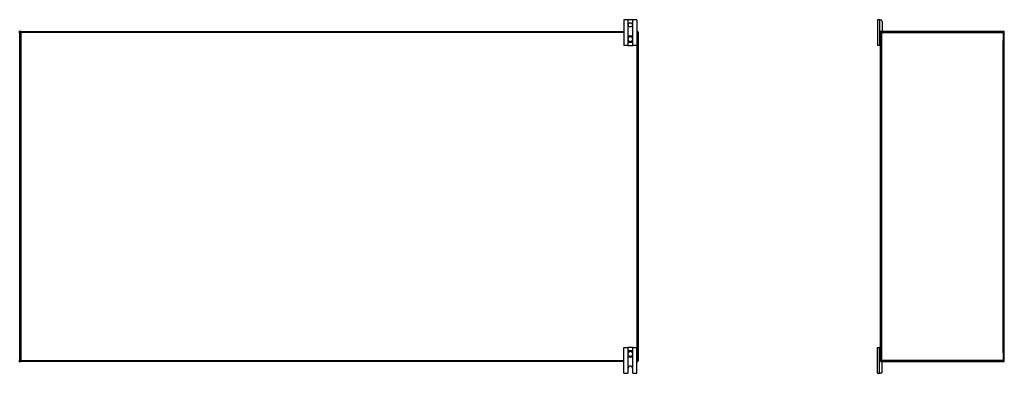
# Model space of a CAD drawing. Header units: inches. Extents: x 25 to 627, y 68 to 290.
# Tile 48 of 250: x 85 to 181, y 160 to 194. Entities that reach past the tile are written whole.
import ezdxf

# ---------------------------------------------------------------- set-up
doc = ezdxf.new("R2010")
doc.units = ezdxf.units.IN
doc.header["$MEASUREMENT"] = 0
doc.layers.add('Visible Edges(ANSI)', color=7, linetype='Continuous', lineweight=25)
doc.layers.add('Visible Tangent Edges(ANSI)', color=7, linetype='Continuous', lineweight=25)

msp = doc.modelspace()

# ---------------------------------------------------------------- linework, layer by layer
at = {"layer": 'Visible Edges(ANSI)'}
for p, q in [((143.989, 193.795), (143.616, 193.795)), ((143.616, 193.795), (143.616, 191.295)), ((144.02, 193.795), (143.989, 193.795)), ((144.462, 193.795), (144.02, 193.795)), ((144.493, 193.795), (144.462, 193.795)), ((144.866, 193.795), (144.493, 193.795)), ((144.866, 193.795), (144.866, 191.295)), ((168.427, 193.795), (168.239, 193.795)), ((168.239, 193.795), (168.239, 191.295)), ((168.427, 193.795), (168.533, 193.795)), ((168.689, 193.639), (168.689, 192.701)), ((84.991, 160.769), (84.991, 192.571)), ((84.991, 192.571), (84.991, 160.769)), ((85.09, 192.67), (143.616, 192.67)), ((144.866, 192.67), (144.892, 192.67)), ((144.991, 192.571), (144.991, 160.769)), ((168.532, 192.571), (168.532, 192.639)), ((168.532, 160.769), (168.532, 192.571)), ((168.563, 192.67), (168.631, 192.67)), ((180.433, 192.67), (168.631, 192.67)), ((180.532, 160.769), (180.532, 192.571)), ((143.989, 191.295), (143.616, 191.295)), ((143.989, 191.295), (144.02, 191.295)), ((144.005, 192.032), (144.005, 191.993)), ((144.005, 191.993), (144.005, 191.848)), ((144.005, 191.848), (144.005, 191.809)), ((144.02, 191.295), (144.462, 191.295)), ((144.462, 191.295), (144.493, 191.295)), ((144.477, 191.993), (144.477, 192.032)), ((144.477, 191.848), (144.477, 191.993)), ((144.477, 191.809), (144.477, 191.848)), ((144.866, 191.295), (144.493, 191.295)), ((168.427, 191.295), (168.239, 191.295)), ((168.427, 191.295), (168.501, 191.295)), ((168.532, 191.295), (168.501, 191.295)), ((143.616, 162.045), (143.989, 162.045)), ((143.616, 159.545), (143.616, 162.045)), ((144.02, 162.045), (143.989, 162.045)), ((144.005, 161.532), (144.005, 161.493)), ((144.005, 161.493), (144.005, 161.348)), ((144.462, 162.045), (144.02, 162.045)), ((144.493, 162.045), (144.462, 162.045)), ((144.477, 161.493), (144.477, 161.532)), ((144.477, 161.348), (144.477, 161.493)), ((144.493, 162.045), (144.866, 162.045)), ((144.866, 159.545), (144.866, 162.045)), ((168.239, 162.045), (168.427, 162.045)), ((168.239, 159.545), (168.239, 162.045)), ((168.501, 162.045), (168.427, 162.045)), ((168.501, 162.045), (168.532, 162.045)), ((143.616, 160.67), (85.09, 160.67)), ((144.005, 161.348), (144.005, 161.309)), ((144.477, 161.309), (144.477, 161.348)), ((144.892, 160.67), (144.866, 160.67)), ((168.532, 160.701), (168.532, 160.769)), ((168.631, 160.67), (168.563, 160.67)), ((168.631, 160.67), (180.433, 160.67)), ((168.689, 159.701), (168.689, 160.639)), ((144.038, 159.607), (144.038, 160.045)), ((144.444, 160.045), (144.444, 159.607)), ((143.616, 159.545), (143.976, 159.545)), ((144.506, 159.545), (144.866, 159.545)), ((168.239, 159.545), (168.427, 159.545)), ((168.533, 159.545), (168.427, 159.545))]:
    msp.add_line(p, q, dxfattribs=at)
at = {"layer": 'Visible Edges(ANSI)', "flags": 128}
for points in [[(144.136, 192.217), (144.127, 192.214), (144.117, 192.209), (144.108, 192.205), (144.1, 192.2), (144.091, 192.194), (144.083, 192.188), (144.075, 192.182), (144.067, 192.175), (144.06, 192.168), (144.053, 192.161), (144.047, 192.153), (144.041, 192.145), (144.035, 192.137), (144.03, 192.128), (144.026, 192.119), (144.021, 192.11), (144.018, 192.101), (144.014, 192.091), (144.011, 192.082), (144.009, 192.072), (144.007, 192.062), (144.006, 192.052), (144.005, 192.042), (144.005, 192.032)], [(144.477, 192.032), (144.477, 192.042), (144.476, 192.052), (144.475, 192.062), (144.473, 192.072), (144.471, 192.082), (144.468, 192.091), (144.465, 192.101), (144.461, 192.11), (144.457, 192.119), (144.452, 192.128), (144.447, 192.137), (144.441, 192.145), (144.435, 192.153), (144.429, 192.161), (144.422, 192.168), (144.415, 192.175), (144.407, 192.182), (144.399, 192.188), (144.391, 192.194), (144.383, 192.2), (144.374, 192.205), (144.365, 192.209), (144.356, 192.214), (144.346, 192.217)], [(144.005, 191.809), (144.005, 191.799), (144.006, 191.789), (144.007, 191.779), (144.009, 191.769), (144.011, 191.759), (144.014, 191.749), (144.017, 191.74), (144.021, 191.73), (144.025, 191.721), (144.03, 191.713), (144.035, 191.704), (144.041, 191.696), (144.047, 191.687), (144.053, 191.68), (144.06, 191.672), (144.067, 191.665), (144.075, 191.658), (144.083, 191.652), (144.091, 191.646), (144.099, 191.641), (144.108, 191.636), (144.117, 191.631), (144.127, 191.627), (144.136, 191.623)], [(144.346, 191.623), (144.356, 191.627), (144.365, 191.631), (144.374, 191.636), (144.383, 191.641), (144.391, 191.646), (144.4, 191.652), (144.407, 191.658), (144.415, 191.665), (144.422, 191.672), (144.429, 191.68), (144.435, 191.687), (144.441, 191.696), (144.447, 191.704), (144.452, 191.713), (144.457, 191.721), (144.461, 191.73), (144.465, 191.74), (144.468, 191.749), (144.471, 191.759), (144.473, 191.769), (144.475, 191.779), (144.476, 191.789), (144.477, 191.799), (144.477, 191.809)], [(144.136, 161.717), (144.127, 161.714), (144.117, 161.709), (144.108, 161.705), (144.099, 161.7), (144.091, 161.694), (144.083, 161.688), (144.075, 161.682), (144.067, 161.675), (144.06, 161.668), (144.053, 161.661), (144.047, 161.653), (144.041, 161.645), (144.035, 161.637), (144.03, 161.628), (144.025, 161.619), (144.021, 161.61), (144.017, 161.601), (144.014, 161.591), (144.011, 161.582), (144.009, 161.572), (144.007, 161.562), (144.006, 161.552), (144.005, 161.542), (144.005, 161.532)], [(144.477, 161.532), (144.477, 161.542), (144.476, 161.552), (144.475, 161.562), (144.473, 161.572), (144.471, 161.581), (144.468, 161.591), (144.465, 161.601), (144.461, 161.61), (144.457, 161.619), (144.452, 161.628), (144.447, 161.637), (144.441, 161.645), (144.435, 161.653), (144.429, 161.661), (144.422, 161.668), (144.415, 161.675), (144.407, 161.682), (144.4, 161.688), (144.391, 161.694), (144.383, 161.7), (144.374, 161.705), (144.365, 161.709), (144.356, 161.714), (144.346, 161.717)], [(144.005, 161.309), (144.005, 161.299), (144.006, 161.289), (144.007, 161.279), (144.009, 161.269), (144.011, 161.259), (144.014, 161.249), (144.018, 161.24), (144.021, 161.23), (144.026, 161.221), (144.03, 161.212), (144.035, 161.204), (144.041, 161.195), (144.047, 161.187), (144.053, 161.179), (144.06, 161.172), (144.067, 161.165), (144.075, 161.158), (144.083, 161.152), (144.091, 161.146), (144.1, 161.141), (144.108, 161.136), (144.117, 161.131), (144.127, 161.127), (144.136, 161.123)], [(144.346, 161.123), (144.356, 161.127), (144.365, 161.131), (144.374, 161.136), (144.383, 161.141), (144.391, 161.146), (144.399, 161.152), (144.407, 161.158), (144.415, 161.165), (144.422, 161.172), (144.429, 161.179), (144.435, 161.187), (144.441, 161.195), (144.447, 161.204), (144.452, 161.212), (144.457, 161.221), (144.461, 161.23), (144.465, 161.24), (144.468, 161.249), (144.471, 161.259), (144.473, 161.269), (144.475, 161.279), (144.476, 161.289), (144.477, 161.299), (144.477, 161.309)], [(144.02, 159.563), (144.018, 159.562), (144.017, 159.561), (144.015, 159.559), (144.014, 159.558), (144.012, 159.557), (144.011, 159.556), (144.009, 159.555), (144.007, 159.554), (144.006, 159.553), (144.004, 159.552), (144.003, 159.551), (144.001, 159.55), (143.999, 159.55), (143.998, 159.549), (143.997, 159.549), (143.995, 159.548), (143.994, 159.548), (143.993, 159.548), (143.992, 159.547), (143.991, 159.547), (143.991, 159.547), (143.99, 159.547), (143.99, 159.547), (143.989, 159.547)], [(144.493, 159.547), (144.493, 159.547), (144.492, 159.547), (144.492, 159.547), (144.491, 159.547), (144.49, 159.547), (144.489, 159.548), (144.488, 159.548), (144.487, 159.548), (144.486, 159.549), (144.484, 159.549), (144.483, 159.55), (144.481, 159.55), (144.48, 159.551), (144.478, 159.552), (144.477, 159.553), (144.475, 159.554), (144.473, 159.555), (144.472, 159.556), (144.47, 159.557), (144.468, 159.558), (144.467, 159.559), (144.465, 159.561), (144.464, 159.562), (144.462, 159.563)], [(143.989, 159.547), (143.989, 159.547), (143.989, 159.546), (143.988, 159.546), (143.988, 159.546), (143.988, 159.546), (143.987, 159.546), (143.987, 159.546), (143.986, 159.546), (143.986, 159.546), (143.985, 159.546), (143.985, 159.546), (143.984, 159.546), (143.984, 159.546), (143.983, 159.546), (143.982, 159.546), (143.982, 159.545), (143.981, 159.545), (143.981, 159.545), (143.98, 159.545), (143.979, 159.545), (143.978, 159.545), (143.978, 159.545), (143.977, 159.545), (143.976, 159.545)], [(144.506, 159.545), (144.505, 159.545), (144.505, 159.545), (144.504, 159.545), (144.503, 159.545), (144.502, 159.545), (144.502, 159.545), (144.501, 159.545), (144.5, 159.545), (144.5, 159.546), (144.499, 159.546), (144.499, 159.546), (144.498, 159.546), (144.498, 159.546), (144.497, 159.546), (144.497, 159.546), (144.496, 159.546), (144.496, 159.546), (144.495, 159.546), (144.495, 159.546), (144.494, 159.546), (144.494, 159.546), (144.494, 159.546), (144.493, 159.547), (144.493, 159.547)]]:
    msp.add_lwpolyline(points, dxfattribs=at)
at = {"layer": 'Visible Edges(ANSI)'}
msp.add_circle((144.241, 193.295), 0.203, dxfattribs=at)
for centre, radius, start, end in [((168.533, 193.639), 0.156, 0, 90), ((84.892, 192.571), 0.099, 0, 90), ((85.09, 192.571), 0.099, 90, 180), ((144.241, 191.92), 0.315, 70.52878, 109.47122), ((144.892, 192.571), 0.099, 0, 90), ((168.631, 192.571), 0.099, 90, 180), ((168.563, 192.639), 0.031, 90, 180), ((168.658, 192.701), 0.031, 270, 0), ((180.433, 192.571), 0.099, 0, 90), ((144.241, 191.92), 0.315, 250.52878, 289.47122), ((168.501, 191.326), 0.031, 270, 0), ((144.241, 161.42), 0.315, 70.52878, 109.47122), ((168.501, 162.014), 0.031, 0, 90), ((84.892, 160.769), 0.099, 270, 0), ((85.09, 160.769), 0.099, 180, 270), ((144.241, 161.42), 0.315, 250.52878, 289.47122), ((144.892, 160.769), 0.099, 270, 0), ((168.631, 160.769), 0.099, 180, 270), ((168.563, 160.701), 0.031, 180, 270), ((168.658, 160.639), 0.031, 0, 90), ((180.433, 160.769), 0.099, 270, 0), ((143.976, 159.607), 0.062, 314.93354, 0), ((144.241, 160.045), 0.203, 0, 180), ((144.506, 159.607), 0.062, 180, 225.06646), ((168.533, 159.701), 0.156, 270, 0)]:
    msp.add_arc(centre, radius, start, end, dxfattribs=at)
at = {"layer": 'Visible Tangent Edges(ANSI)'}
for p, q in [((143.989, 193.795), (143.989, 191.295)), ((144.02, 192.107), (144.02, 193.795)), ((144.462, 193.795), (144.462, 192.107)), ((144.493, 191.295), (144.493, 193.795)), ((168.427, 193.795), (168.427, 191.295)), ((84.892, 192.571), (84.991, 192.571)), ((84.991, 192.571), (85.09, 192.571)), ((85.09, 192.571), (85.09, 192.67)), ((85.09, 192.571), (85.09, 160.769)), ((143.616, 192.571), (85.09, 192.571)), ((144.138, 192.212), (144.136, 192.217)), ((144.344, 192.212), (144.346, 192.217)), ((144.892, 192.571), (144.866, 192.571)), ((144.892, 192.67), (144.892, 192.571)), ((144.892, 192.571), (144.991, 192.571)), ((144.892, 160.769), (144.892, 192.571)), ((168.532, 192.571), (168.631, 192.571)), ((168.631, 192.67), (168.631, 192.571)), ((168.631, 192.571), (180.433, 192.571)), ((168.631, 192.571), (168.631, 160.769)), ((180.433, 192.571), (180.433, 192.67)), ((180.433, 192.571), (180.532, 192.571)), ((180.433, 192.571), (180.433, 191.796)), ((144.005, 191.993), (144.025, 191.993)), ((144.005, 191.848), (144.025, 191.848)), ((144.02, 191.295), (144.02, 191.733)), ((144.025, 191.848), (144.025, 191.993)), ((144.136, 191.623), (144.138, 191.629)), ((144.346, 191.623), (144.344, 191.629)), ((144.477, 191.993), (144.458, 191.993)), ((144.458, 191.993), (144.458, 191.848)), ((144.477, 191.848), (144.458, 191.848)), ((144.462, 191.733), (144.462, 191.295)), ((180.433, 161.544), (180.433, 191.796)), ((143.989, 162.045), (143.989, 159.547)), ((144.005, 161.493), (144.025, 161.493)), ((144.02, 161.607), (144.02, 162.045)), ((144.025, 161.348), (144.025, 161.493)), ((144.136, 161.717), (144.138, 161.712)), ((144.346, 161.717), (144.344, 161.712)), ((144.477, 161.493), (144.458, 161.493)), ((144.458, 161.493), (144.458, 161.348)), ((144.462, 162.045), (144.462, 161.607)), ((144.493, 159.547), (144.493, 162.045)), ((168.427, 159.545), (168.427, 162.045)), ((180.433, 161.544), (180.433, 160.769)), ((84.991, 160.769), (84.892, 160.769)), ((85.09, 160.769), (84.991, 160.769)), ((85.09, 160.769), (143.616, 160.769)), ((85.09, 160.67), (85.09, 160.769)), ((144.005, 161.348), (144.025, 161.348)), ((144.02, 159.563), (144.02, 161.233)), ((144.138, 161.129), (144.136, 161.123)), ((144.344, 161.129), (144.346, 161.123)), ((144.477, 161.348), (144.458, 161.348)), ((144.462, 161.233), (144.462, 159.563)), ((144.866, 160.769), (144.892, 160.769)), ((144.892, 160.769), (144.892, 160.67)), ((144.991, 160.769), (144.892, 160.769)), ((168.631, 160.769), (168.532, 160.769)), ((180.433, 160.769), (168.631, 160.769)), ((168.631, 160.769), (168.631, 160.67)), ((180.532, 160.769), (180.433, 160.769)), ((180.433, 160.67), (180.433, 160.769))]:
    msp.add_line(p, q, dxfattribs=at)
at = {"layer": 'Visible Tangent Edges(ANSI)', "flags": 128}
for points in [[(144.022, 192.033), (144.021, 192.043), (144.021, 192.052), (144.022, 192.062), (144.023, 192.071), (144.025, 192.081), (144.027, 192.09), (144.03, 192.099), (144.033, 192.108), (144.036, 192.117), (144.04, 192.126), (144.045, 192.134), (144.05, 192.142), (144.055, 192.15), (144.061, 192.158), (144.067, 192.165), (144.074, 192.172), (144.081, 192.178), (144.088, 192.184), (144.096, 192.19), (144.104, 192.195), (144.112, 192.2), (144.12, 192.204), (144.129, 192.208), (144.138, 192.212)], [(144.344, 192.212), (144.353, 192.208), (144.362, 192.204), (144.37, 192.2), (144.378, 192.195), (144.386, 192.19), (144.394, 192.184), (144.401, 192.178), (144.408, 192.172), (144.415, 192.165), (144.421, 192.158), (144.427, 192.15), (144.432, 192.142), (144.437, 192.134), (144.442, 192.126), (144.446, 192.117), (144.45, 192.108), (144.453, 192.099), (144.455, 192.09), (144.457, 192.081), (144.459, 192.071), (144.46, 192.062), (144.461, 192.052), (144.461, 192.043), (144.46, 192.033)], [(144.138, 191.629), (144.129, 191.632), (144.12, 191.636), (144.112, 191.641), (144.104, 191.645), (144.096, 191.651), (144.088, 191.656), (144.081, 191.663), (144.074, 191.669), (144.067, 191.676), (144.061, 191.683), (144.055, 191.691), (144.05, 191.698), (144.045, 191.707), (144.04, 191.715), (144.036, 191.724), (144.033, 191.732), (144.029, 191.741), (144.027, 191.75), (144.025, 191.76), (144.023, 191.769), (144.022, 191.779), (144.021, 191.788), (144.021, 191.798), (144.022, 191.807)], [(144.025, 191.993), (144.024, 191.994), (144.024, 191.996), (144.024, 191.998), (144.024, 191.999), (144.024, 192.001), (144.024, 192.003), (144.024, 192.004), (144.024, 192.006), (144.024, 192.008), (144.024, 192.009), (144.023, 192.011), (144.023, 192.013), (144.023, 192.014), (144.023, 192.016), (144.023, 192.018), (144.023, 192.019), (144.023, 192.021), (144.023, 192.023), (144.022, 192.025), (144.022, 192.026), (144.022, 192.028), (144.022, 192.03), (144.022, 192.031), (144.022, 192.033)], [(144.022, 191.807), (144.022, 191.809), (144.022, 191.811), (144.022, 191.813), (144.022, 191.814), (144.022, 191.816), (144.023, 191.818), (144.023, 191.819), (144.023, 191.821), (144.023, 191.823), (144.023, 191.824), (144.023, 191.826), (144.023, 191.828), (144.023, 191.829), (144.024, 191.831), (144.024, 191.833), (144.024, 191.834), (144.024, 191.836), (144.024, 191.838), (144.024, 191.839), (144.024, 191.841), (144.024, 191.843), (144.024, 191.844), (144.024, 191.846), (144.025, 191.848)], [(144.46, 191.807), (144.461, 191.798), (144.461, 191.788), (144.46, 191.779), (144.459, 191.769), (144.458, 191.76), (144.455, 191.75), (144.453, 191.741), (144.45, 191.732), (144.446, 191.724), (144.442, 191.715), (144.438, 191.707), (144.433, 191.699), (144.427, 191.691), (144.421, 191.683), (144.415, 191.676), (144.409, 191.669), (144.402, 191.663), (144.394, 191.656), (144.387, 191.651), (144.379, 191.645), (144.37, 191.641), (144.362, 191.636), (144.353, 191.632), (144.344, 191.629)], [(144.46, 192.033), (144.46, 192.031), (144.46, 192.03), (144.46, 192.028), (144.46, 192.026), (144.46, 192.025), (144.46, 192.023), (144.46, 192.021), (144.459, 192.019), (144.459, 192.018), (144.459, 192.016), (144.459, 192.014), (144.459, 192.013), (144.459, 192.011), (144.459, 192.009), (144.459, 192.008), (144.459, 192.006), (144.458, 192.004), (144.458, 192.003), (144.458, 192.001), (144.458, 191.999), (144.458, 191.998), (144.458, 191.996), (144.458, 191.994), (144.458, 191.993)], [(144.458, 191.848), (144.458, 191.846), (144.458, 191.844), (144.458, 191.843), (144.458, 191.841), (144.458, 191.839), (144.458, 191.838), (144.458, 191.836), (144.459, 191.834), (144.459, 191.833), (144.459, 191.831), (144.459, 191.829), (144.459, 191.828), (144.459, 191.826), (144.459, 191.824), (144.459, 191.823), (144.459, 191.821), (144.46, 191.819), (144.46, 191.818), (144.46, 191.816), (144.46, 191.814), (144.46, 191.813), (144.46, 191.811), (144.46, 191.809), (144.46, 191.807)], [(144.022, 161.533), (144.021, 161.543), (144.021, 161.552), (144.022, 161.562), (144.023, 161.571), (144.025, 161.581), (144.027, 161.59), (144.029, 161.599), (144.033, 161.608), (144.036, 161.617), (144.04, 161.625), (144.045, 161.634), (144.05, 161.642), (144.055, 161.65), (144.061, 161.657), (144.067, 161.665), (144.074, 161.671), (144.081, 161.678), (144.088, 161.684), (144.096, 161.69), (144.104, 161.695), (144.112, 161.7), (144.12, 161.704), (144.129, 161.708), (144.138, 161.712)], [(144.025, 161.493), (144.024, 161.494), (144.024, 161.496), (144.024, 161.498), (144.024, 161.499), (144.024, 161.501), (144.024, 161.503), (144.024, 161.504), (144.024, 161.506), (144.024, 161.508), (144.024, 161.509), (144.023, 161.511), (144.023, 161.513), (144.023, 161.514), (144.023, 161.516), (144.023, 161.518), (144.023, 161.519), (144.023, 161.521), (144.023, 161.523), (144.022, 161.525), (144.022, 161.526), (144.022, 161.528), (144.022, 161.53), (144.022, 161.531), (144.022, 161.533)], [(144.344, 161.712), (144.353, 161.708), (144.362, 161.704), (144.37, 161.7), (144.379, 161.695), (144.387, 161.69), (144.394, 161.684), (144.402, 161.678), (144.409, 161.671), (144.415, 161.665), (144.421, 161.657), (144.427, 161.65), (144.433, 161.642), (144.438, 161.634), (144.442, 161.626), (144.446, 161.617), (144.45, 161.608), (144.453, 161.599), (144.455, 161.59), (144.457, 161.581), (144.459, 161.571), (144.46, 161.562), (144.461, 161.552), (144.461, 161.543), (144.46, 161.533)], [(144.46, 161.533), (144.46, 161.531), (144.46, 161.53), (144.46, 161.528), (144.46, 161.526), (144.46, 161.525), (144.46, 161.523), (144.46, 161.521), (144.459, 161.519), (144.459, 161.518), (144.459, 161.516), (144.459, 161.514), (144.459, 161.513), (144.459, 161.511), (144.459, 161.509), (144.459, 161.508), (144.459, 161.506), (144.458, 161.504), (144.458, 161.503), (144.458, 161.501), (144.458, 161.499), (144.458, 161.498), (144.458, 161.496), (144.458, 161.494), (144.458, 161.493)], [(144.138, 161.129), (144.129, 161.132), (144.12, 161.136), (144.112, 161.141), (144.104, 161.145), (144.096, 161.151), (144.088, 161.156), (144.081, 161.162), (144.074, 161.169), (144.067, 161.176), (144.061, 161.183), (144.055, 161.19), (144.05, 161.198), (144.045, 161.206), (144.04, 161.215), (144.036, 161.223), (144.033, 161.232), (144.03, 161.241), (144.027, 161.25), (144.025, 161.26), (144.023, 161.269), (144.022, 161.279), (144.021, 161.288), (144.021, 161.298), (144.022, 161.307)], [(144.022, 161.307), (144.022, 161.309), (144.022, 161.311), (144.022, 161.313), (144.022, 161.314), (144.022, 161.316), (144.023, 161.318), (144.023, 161.319), (144.023, 161.321), (144.023, 161.323), (144.023, 161.324), (144.023, 161.326), (144.023, 161.328), (144.023, 161.329), (144.024, 161.331), (144.024, 161.333), (144.024, 161.334), (144.024, 161.336), (144.024, 161.338), (144.024, 161.339), (144.024, 161.341), (144.024, 161.343), (144.024, 161.344), (144.024, 161.346), (144.025, 161.348)], [(144.46, 161.307), (144.461, 161.298), (144.461, 161.288), (144.46, 161.279), (144.459, 161.269), (144.457, 161.26), (144.455, 161.25), (144.453, 161.241), (144.45, 161.232), (144.446, 161.223), (144.442, 161.215), (144.437, 161.206), (144.432, 161.198), (144.427, 161.19), (144.421, 161.183), (144.415, 161.176), (144.408, 161.169), (144.401, 161.162), (144.394, 161.156), (144.386, 161.151), (144.378, 161.145), (144.37, 161.141), (144.362, 161.136), (144.353, 161.132), (144.344, 161.129)], [(144.458, 161.348), (144.458, 161.346), (144.458, 161.344), (144.458, 161.343), (144.458, 161.341), (144.458, 161.339), (144.458, 161.338), (144.458, 161.336), (144.459, 161.334), (144.459, 161.333), (144.459, 161.331), (144.459, 161.329), (144.459, 161.328), (144.459, 161.326), (144.459, 161.324), (144.459, 161.323), (144.459, 161.321), (144.46, 161.319), (144.46, 161.318), (144.46, 161.316), (144.46, 161.314), (144.46, 161.313), (144.46, 161.311), (144.46, 161.309), (144.46, 161.307)]]:
    msp.add_lwpolyline(points, dxfattribs=at)
at = {"layer": 'Visible Tangent Edges(ANSI)'}
for centre, radius, start, end in [((144.241, 191.92), 0.228, 18.50863, 161.49137), ((144.241, 191.92), 0.309, 70.52878, 109.47122), ((144.241, 191.92), 0.228, 198.50863, 341.49137), ((144.241, 191.92), 0.309, 250.52878, 289.47122), ((144.241, 161.42), 0.228, 18.50863, 161.49137), ((144.241, 161.42), 0.309, 70.52878, 109.47122), ((144.241, 161.42), 0.228, 198.50863, 341.49137), ((144.241, 161.42), 0.309, 250.52878, 289.47122)]:
    msp.add_arc(centre, radius, start, end, dxfattribs=at)
for centre, major_axis, start_param, end_param in [((144.025, 192.032), (-0.0197, 0), 4.854218, 6.283185), ((144.025, 191.809), (-0.0197, 0), 0, 1.428968), ((144.458, 192.032), (0.0197, 0), 0, 1.428968), ((144.458, 191.809), (0.0197, 0), 4.854218, 6.283185), ((144.025, 161.532), (-0.0197, 0), 4.854218, 6.283185), ((144.458, 161.532), (0.0197, 0), 0, 1.428968), ((144.025, 161.309), (-0.0197, 0), 0, 1.428968), ((144.458, 161.309), (0.0197, 0), 4.854218, 6.283185)]:
    msp.add_ellipse(centre, major_axis=major_axis, ratio=0.07343, start_param=start_param, end_param=end_param, dxfattribs=at)

doc.saveas('drawing.dxf')
